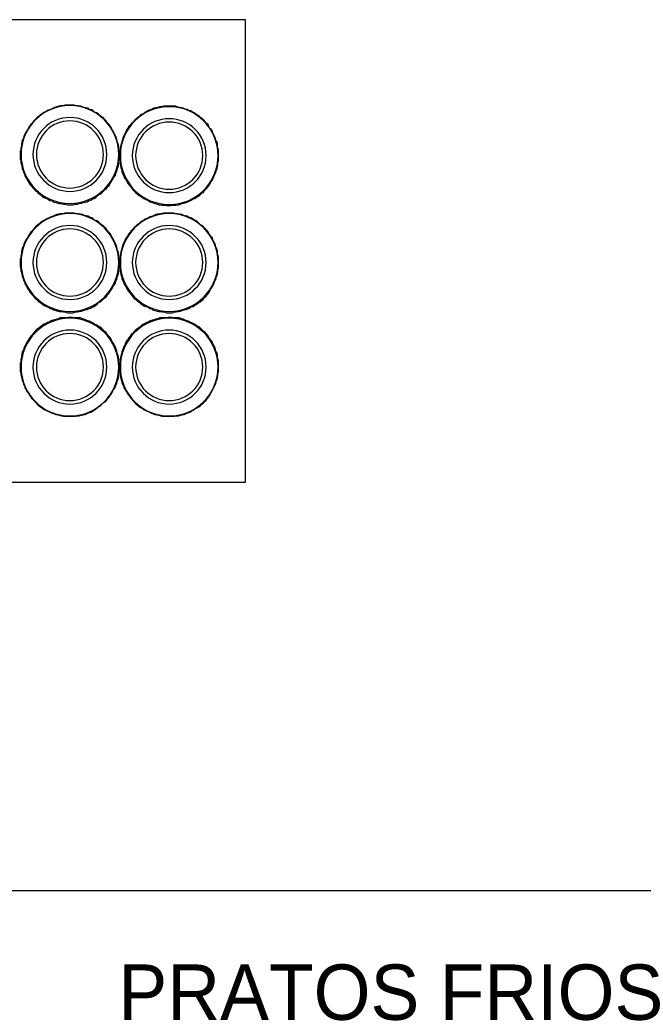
# Model space of a CAD drawing. Header units: millimetres. Extents: x 335 to 739279, y -1 to 84.
# Tile 136 of 244: x 389.5 to 391.65, y 30.44 to 33.83. Entities that reach past the tile are written whole.
import ezdxf

# ---------------------------------------------------------------- set-up
doc = ezdxf.new("R2010")
doc.units = ezdxf.units.MM
doc.header["$MEASUREMENT"] = 0
doc.styles.add('CenturyGothic', font='GOTHIC.TTF')

msp = doc.modelspace()

# ---------------------------------------------------------------- linework, layer by layer
at = {"color": 7}
for p, q in [((390.2808, 33.8269), (389.0868, 33.8269)), ((390.2808, 32.2349), (390.2808, 33.8269)), ((389.0868, 32.2349), (390.2808, 32.2349))]:
    msp.add_line(p, q, dxfattribs=at)
at = {"color": 7, "linetype": 'Continuous'}
msp.add_line((394.4298, 30.8279), (380.5038, 30.8279), dxfattribs=at)
for points in [[(389.8458, 33.3629), (389.8458, 33.3699), (389.8458, 33.3749), (389.8448, 33.3819), (389.8448, 33.3889), (389.8428, 33.3949), (389.8408, 33.4019), (389.8388, 33.4069), (389.8378, 33.4149), (389.8348, 33.4219), (389.8328, 33.4269), (389.8298, 33.4339), (389.8268, 33.4389), (389.8228, 33.4469), (389.8188, 33.4529), (389.8168, 33.4579), (389.8128, 33.4629), (389.8088, 33.4689), (389.8028, 33.4739), (389.8008, 33.4789), (389.7948, 33.4849), (389.7898, 33.4899), (389.7848, 33.4929), (389.7788, 33.4969), (389.7738, 33.5019), (389.7688, 33.5059), (389.7608, 33.5089), (389.7558, 33.5129), (389.7508, 33.5169), (389.7438, 33.5179), (389.7388, 33.5219), (389.7318, 33.5229), (389.7238, 33.5249), (389.7188, 33.5269), (389.7118, 33.5289), (389.7058, 33.5299), (389.6978, 33.5299), (389.6908, 33.5329), (389.6838, 33.5329), (389.6788, 33.5329), (389.6708, 33.5329), (389.6638, 33.5329), (389.6578, 33.5329), (389.6498, 33.5299), (389.6428, 33.5299), (389.6378, 33.5289), (389.6308, 33.5269), (389.6228, 33.5249), (389.6178, 33.5219), (389.6108, 33.5189), (389.6038, 33.5169), (389.5988, 33.5139), (389.5938, 33.5109), (389.5858, 33.5069), (389.5798, 33.5029), (389.5748, 33.5009), (389.5698, 33.4949), (389.5638, 33.4909), (389.5588, 33.4859), (389.5548, 33.4819), (389.5488, 33.4769), (389.5468, 33.4709), (389.5408, 33.4659), (389.5368, 33.4609), (389.5328, 33.4549), (389.5308, 33.4489), (389.5268, 33.4429), (389.5228, 33.4379), (389.5198, 33.4309), (389.5168, 33.4259), (389.5158, 33.4179), (389.5118, 33.4109), (389.5108, 33.4059), (389.5088, 33.3989), (389.5088, 33.3909), (389.5068, 33.3849), (389.5068, 33.3789), (389.5048, 33.3739), (389.5048, 33.3659), (389.5048, 33.3629)], [(390.1878, 33.3589), (390.1878, 33.3659), (390.1878, 33.3739), (390.1878, 33.3789), (390.1848, 33.3849), (390.1838, 33.3909), (390.1838, 33.3989), (390.1828, 33.4059), (390.1788, 33.4109), (390.1768, 33.4179), (390.1748, 33.4229), (390.1718, 33.4309), (390.1678, 33.4369), (390.1668, 33.4429), (390.1628, 33.4489), (390.1568, 33.4539), (390.1538, 33.4589), (390.1518, 33.4659), (390.1458, 33.4699), (390.1418, 33.4749), (390.1368, 33.4809), (390.1318, 33.4859), (390.1258, 33.4899), (390.1208, 33.4949), (390.1158, 33.4979), (390.1098, 33.5019), (390.1048, 33.5059), (390.0978, 33.5089), (390.0928, 33.5129), (390.0848, 33.5139), (390.0798, 33.5179), (390.0728, 33.5189), (390.0658, 33.5219), (390.0608, 33.5229), (390.0528, 33.5249), (390.0458, 33.5269), (390.0398, 33.5289), (390.0338, 33.5289), (390.0258, 33.5289), (390.0198, 33.5289), (390.0128, 33.5289), (390.0048, 33.5289), (389.9978, 33.5289), (389.9918, 33.5269), (389.9858, 33.5269), (389.9778, 33.5249), (389.9718, 33.5229), (389.9648, 33.5219), (389.9598, 33.5189), (389.9528, 33.5169), (389.9468, 33.5139), (389.9408, 33.5109), (389.9348, 33.5069), (389.9288, 33.5029), (389.9228, 33.5009), (389.9178, 33.4969), (389.9128, 33.4929), (389.9068, 33.4869), (389.9018, 33.4849), (389.8968, 33.4789), (389.8928, 33.4739), (389.8868, 33.4689), (389.8828, 33.4629), (389.8778, 33.4579), (389.8748, 33.4529), (389.8708, 33.4469), (389.8668, 33.4389), (389.8648, 33.4339), (389.8618, 33.4269), (389.8588, 33.4219), (389.8568, 33.4149), (389.8548, 33.4069), (389.8538, 33.4019), (389.8508, 33.3949), (389.8498, 33.3889), (389.8488, 33.3819), (389.8488, 33.3759), (389.8458, 33.3699), (389.8458, 33.3629), (389.8458, 33.3589)], [(389.5048, 33.3629), (389.5048, 33.3549), (389.5048, 33.3479), (389.5068, 33.3419), (389.5068, 33.3339), (389.5088, 33.3279), (389.5108, 33.3219), (389.5118, 33.3149), (389.5148, 33.3069), (389.5158, 33.3019), (389.5198, 33.2949), (389.5208, 33.2899), (389.5248, 33.2829), (389.5278, 33.2779), (389.5318, 33.2699), (389.5358, 33.2639), (389.5388, 33.2589), (389.5438, 33.2539), (389.5478, 33.2479), (389.5528, 33.2429), (389.5568, 33.2379), (389.5618, 33.2349), (389.5668, 33.2299), (389.5718, 33.2259), (389.5778, 33.2219), (389.5828, 33.2159), (389.5898, 33.2139), (389.5948, 33.2109), (389.6018, 33.2079), (389.6068, 33.2039), (389.6148, 33.2029), (389.6198, 33.1989), (389.6268, 33.1979), (389.6338, 33.1949), (389.6388, 33.1939), (389.6468, 33.1939), (389.6538, 33.1919), (389.6598, 33.1919), (389.6678, 33.1899), (389.6748, 33.1899), (389.6798, 33.1899), (389.6868, 33.1899), (389.6948, 33.1919), (389.7018, 33.1919), (389.7078, 33.1939), (389.7158, 33.1949), (389.7218, 33.1979), (389.7278, 33.1989), (389.7348, 33.1999), (389.7398, 33.2029), (389.7478, 33.2059), (389.7538, 33.2099), (389.7588, 33.2109), (389.7648, 33.2149), (389.7698, 33.2189), (389.7748, 33.2239), (389.7808, 33.2269), (389.7858, 33.2309), (389.7908, 33.2359), (389.7968, 33.2419), (389.8018, 33.2459), (389.8058, 33.2509), (389.8108, 33.2559), (389.8138, 33.2619), (389.8178, 33.2679), (389.8218, 33.2739), (389.8248, 33.2789), (389.8288, 33.2859), (389.8328, 33.2909), (389.8338, 33.2989), (389.8378, 33.3039), (389.8388, 33.3109), (389.8408, 33.3179), (389.8428, 33.3229), (389.8448, 33.3309), (389.8448, 33.3379), (389.8458, 33.3439), (389.8458, 33.3519), (389.8458, 33.3589), (389.8458, 33.3629)], [(389.8458, 33.3589), (389.8458, 33.3519), (389.8488, 33.3439), (389.8488, 33.3379), (389.8488, 33.3309), (389.8498, 33.3259), (389.8508, 33.3179), (389.8538, 33.3109), (389.8548, 33.3039), (389.8568, 33.2989), (389.8608, 33.2909), (389.8618, 33.2859), (389.8658, 33.2789), (389.8698, 33.2739), (389.8728, 33.2679), (389.8768, 33.2619), (389.8808, 33.2559), (389.8858, 33.2509), (389.8888, 33.2459), (389.8938, 33.2399), (389.8988, 33.2359), (389.9028, 33.2309), (389.9088, 33.2259), (389.9138, 33.2219), (389.9188, 33.2189), (389.9258, 33.2149), (389.9308, 33.2109), (389.9368, 33.2079), (389.9448, 33.2039), (389.9498, 33.1999), (389.9568, 33.1989), (389.9608, 33.1979), (389.9678, 33.1939), (389.9758, 33.1919), (389.9818, 33.1899), (389.9878, 33.1899), (389.9938, 33.1879), (390.0018, 33.1879), (390.0088, 33.1869), (390.0158, 33.1869), (390.0238, 33.1869), (390.0288, 33.1879), (390.0358, 33.1879), (390.0418, 33.1879), (390.0498, 33.1899), (390.0568, 33.1919), (390.0618, 33.1939), (390.0688, 33.1949), (390.0768, 33.1979), (390.0818, 33.1999), (390.0888, 33.2029), (390.0938, 33.2059), (390.1008, 33.2099), (390.1058, 33.2109), (390.1118, 33.2159), (390.1198, 33.2199), (390.1248, 33.2239), (390.1298, 33.2299), (390.1358, 33.2319), (390.1378, 33.2379), (390.1438, 33.2429), (390.1488, 33.2479), (390.1528, 33.2539), (390.1568, 33.2589), (390.1588, 33.2639), (390.1628, 33.2699), (390.1668, 33.2749), (390.1688, 33.2829), (390.1728, 33.2879), (390.1748, 33.2949), (390.1788, 33.2999), (390.1798, 33.3069), (390.1828, 33.3149), (390.1838, 33.3219), (390.1848, 33.3269), (390.1848, 33.3339), (390.1878, 33.3419), (390.1878, 33.3479), (390.1878, 33.3549), (390.1878, 33.3589)], [(389.8458, 32.9909), (389.8458, 32.9969), (389.8458, 33.0029), (389.8448, 33.0089), (389.8448, 33.0169), (389.8428, 33.0239), (389.8408, 33.0309), (389.8388, 33.0359), (389.8378, 33.0439), (389.8348, 33.0509), (389.8328, 33.0559), (389.8298, 33.0629), (389.8268, 33.0679), (389.8228, 33.0759), (389.8188, 33.0809), (389.8168, 33.0869), (389.8128, 33.0919), (389.8088, 33.0969), (389.8028, 33.1029), (389.8008, 33.1079), (389.7948, 33.1129), (389.7898, 33.1189), (389.7848, 33.1209), (389.7788, 33.1249), (389.7738, 33.1309), (389.7688, 33.1349), (389.7608, 33.1369), (389.7558, 33.1409), (389.7508, 33.1449), (389.7438, 33.1469), (389.7388, 33.1509), (389.7318, 33.1519), (389.7238, 33.1529), (389.7188, 33.1559), (389.7118, 33.1569), (389.7058, 33.1589), (389.6978, 33.1589), (389.6908, 33.1609), (389.6838, 33.1609), (389.6788, 33.1609), (389.6708, 33.1609), (389.6638, 33.1609), (389.6578, 33.1609), (389.6498, 33.1589), (389.6428, 33.1589), (389.6378, 33.1569), (389.6308, 33.1559), (389.6228, 33.1529), (389.6178, 33.1509), (389.6108, 33.1479), (389.6038, 33.1449), (389.5988, 33.1429), (389.5938, 33.1399), (389.5858, 33.1359), (389.5798, 33.1319), (389.5748, 33.1289), (389.5698, 33.1239), (389.5638, 33.1199), (389.5588, 33.1149), (389.5548, 33.1109), (389.5488, 33.1049), (389.5468, 33.0999), (389.5408, 33.0949), (389.5368, 33.0889), (389.5328, 33.0839), (389.5308, 33.0769), (389.5268, 33.0719), (389.5228, 33.0669), (389.5198, 33.0599), (389.5168, 33.0549), (389.5158, 33.0469), (389.5118, 33.0399), (389.5108, 33.0349), (389.5088, 33.0279), (389.5088, 33.0199), (389.5068, 33.0129), (389.5068, 33.0069), (389.5048, 33.0009), (389.5048, 32.9929), (389.5048, 32.9909)], [(390.1878, 32.9909), (390.1878, 32.9969), (390.1878, 33.0029), (390.1878, 33.0089), (390.1848, 33.0169), (390.1838, 33.0239), (390.1838, 33.0309), (390.1828, 33.0359), (390.1788, 33.0439), (390.1768, 33.0509), (390.1748, 33.0559), (390.1718, 33.0629), (390.1678, 33.0679), (390.1668, 33.0759), (390.1628, 33.0809), (390.1568, 33.0869), (390.1538, 33.0919), (390.1518, 33.0969), (390.1458, 33.1029), (390.1418, 33.1079), (390.1368, 33.1129), (390.1318, 33.1189), (390.1258, 33.1209), (390.1208, 33.1249), (390.1158, 33.1309), (390.1098, 33.1349), (390.1048, 33.1369), (390.0978, 33.1409), (390.0928, 33.1449), (390.0848, 33.1469), (390.0798, 33.1509), (390.0728, 33.1519), (390.0658, 33.1529), (390.0608, 33.1559), (390.0528, 33.1569), (390.0458, 33.1589), (390.0398, 33.1589), (390.0338, 33.1609), (390.0258, 33.1609), (390.0198, 33.1609), (390.0128, 33.1609), (390.0048, 33.1609), (389.9978, 33.1609), (389.9918, 33.1589), (389.9858, 33.1589), (389.9778, 33.1569), (389.9718, 33.1559), (389.9648, 33.1529), (389.9598, 33.1509), (389.9528, 33.1479), (389.9468, 33.1449), (389.9408, 33.1429), (389.9348, 33.1399), (389.9288, 33.1359), (389.9228, 33.1319), (389.9178, 33.1289), (389.9128, 33.1239), (389.9068, 33.1199), (389.9018, 33.1149), (389.8968, 33.1109), (389.8928, 33.1049), (389.8868, 33.0999), (389.8828, 33.0949), (389.8778, 33.0889), (389.8748, 33.0839), (389.8708, 33.0769), (389.8668, 33.0719), (389.8648, 33.0669), (389.8618, 33.0599), (389.8588, 33.0549), (389.8568, 33.0469), (389.8548, 33.0399), (389.8538, 33.0349), (389.8508, 33.0279), (389.8498, 33.0199), (389.8488, 33.0129), (389.8488, 33.0069), (389.8458, 33.0009), (389.8458, 32.9929), (389.8458, 32.9909)], [(389.5048, 32.9909), (389.5048, 32.9829), (389.5048, 32.9769), (389.5068, 32.9699), (389.5068, 32.9619), (389.5088, 32.9569), (389.5108, 32.9499), (389.5118, 32.9439), (389.5148, 32.9359), (389.5158, 32.9299), (389.5198, 32.9239), (389.5208, 32.9179), (389.5248, 32.9119), (389.5278, 32.9059), (389.5318, 32.8979), (389.5358, 32.8929), (389.5388, 32.8879), (389.5438, 32.8819), (389.5478, 32.8769), (389.5528, 32.8719), (389.5568, 32.8659), (389.5618, 32.8639), (389.5668, 32.8579), (389.5718, 32.8539), (389.5778, 32.8499), (389.5828, 32.8449), (389.5898, 32.8419), (389.5948, 32.8399), (389.6018, 32.8369), (389.6068, 32.8329), (389.6148, 32.8319), (389.6198, 32.8279), (389.6268, 32.8259), (389.6338, 32.8239), (389.6388, 32.8219), (389.6468, 32.8219), (389.6538, 32.8209), (389.6598, 32.8209), (389.6678, 32.8179), (389.6748, 32.8179), (389.6798, 32.8179), (389.6868, 32.8179), (389.6948, 32.8209), (389.7018, 32.8209), (389.7078, 32.8219), (389.7158, 32.8239), (389.7218, 32.8259), (389.7278, 32.8279), (389.7348, 32.8289), (389.7398, 32.8319), (389.7478, 32.8339), (389.7538, 32.8379), (389.7588, 32.8399), (389.7648, 32.8439), (389.7698, 32.8479), (389.7748, 32.8529), (389.7808, 32.8559), (389.7858, 32.8599), (389.7908, 32.8649), (389.7968, 32.8699), (389.8018, 32.8739), (389.8058, 32.8799), (389.8108, 32.8849), (389.8138, 32.8899), (389.8178, 32.8969), (389.8218, 32.9019), (389.8248, 32.9079), (389.8288, 32.9139), (389.8328, 32.9199), (389.8338, 32.9279), (389.8378, 32.9329), (389.8388, 32.9399), (389.8408, 32.9459), (389.8428, 32.9519), (389.8448, 32.9599), (389.8448, 32.9659), (389.8458, 32.9729), (389.8458, 32.9809), (389.8458, 32.9869), (389.8458, 32.9909)], [(389.8458, 32.9909), (389.8458, 32.9829), (389.8488, 32.9769), (389.8488, 32.9699), (389.8488, 32.9619), (389.8498, 32.9569), (389.8508, 32.9499), (389.8538, 32.9439), (389.8548, 32.9359), (389.8568, 32.9299), (389.8608, 32.9239), (389.8618, 32.9179), (389.8658, 32.9119), (389.8698, 32.9059), (389.8728, 32.8979), (389.8768, 32.8929), (389.8808, 32.8879), (389.8858, 32.8819), (389.8888, 32.8769), (389.8938, 32.8719), (389.8988, 32.8659), (389.9028, 32.8639), (389.9088, 32.8579), (389.9138, 32.8539), (389.9188, 32.8499), (389.9258, 32.8449), (389.9308, 32.8419), (389.9368, 32.8399), (389.9448, 32.8369), (389.9498, 32.8329), (389.9568, 32.8319), (389.9608, 32.8279), (389.9678, 32.8259), (389.9758, 32.8239), (389.9818, 32.8219), (389.9878, 32.8219), (389.9938, 32.8209), (390.0018, 32.8209), (390.0088, 32.8179), (390.0158, 32.8179), (390.0238, 32.8179), (390.0288, 32.8179), (390.0358, 32.8209), (390.0418, 32.8209), (390.0498, 32.8219), (390.0568, 32.8239), (390.0618, 32.8259), (390.0688, 32.8279), (390.0768, 32.8289), (390.0818, 32.8319), (390.0888, 32.8339), (390.0938, 32.8379), (390.1008, 32.8399), (390.1058, 32.8439), (390.1118, 32.8479), (390.1198, 32.8529), (390.1248, 32.8559), (390.1298, 32.8599), (390.1358, 32.8649), (390.1378, 32.8699), (390.1438, 32.8739), (390.1488, 32.8799), (390.1528, 32.8849), (390.1568, 32.8899), (390.1588, 32.8969), (390.1628, 32.9019), (390.1668, 32.9079), (390.1688, 32.9139), (390.1728, 32.9199), (390.1748, 32.9279), (390.1788, 32.9329), (390.1798, 32.9399), (390.1828, 32.9459), (390.1838, 32.9519), (390.1848, 32.9599), (390.1848, 32.9659), (390.1878, 32.9729), (390.1878, 32.9809), (390.1878, 32.9869), (390.1878, 32.9909)], [(389.8458, 32.6309), (389.8458, 32.6379), (389.8458, 32.6459), (389.8448, 32.6529), (389.8448, 32.6589), (389.8428, 32.6649), (389.8408, 32.6729), (389.8388, 32.6789), (389.8378, 32.6859), (389.8348, 32.6909), (389.8328, 32.6989), (389.8298, 32.7049), (389.8268, 32.7109), (389.8228, 32.7169), (389.8188, 32.7219), (389.8168, 32.7289), (389.8128, 32.7339), (389.8088, 32.7389), (389.8028, 32.7449), (389.8008, 32.7499), (389.7948, 32.7539), (389.7898, 32.7589), (389.7848, 32.7649), (389.7788, 32.7689), (389.7738, 32.7709), (389.7688, 32.7749), (389.7608, 32.7789), (389.7558, 32.7819), (389.7508, 32.7849), (389.7438, 32.7889), (389.7388, 32.7899), (389.7318, 32.7919), (389.7238, 32.7959), (389.7188, 32.7969), (389.7118, 32.7999), (389.7058, 32.7999), (389.6978, 32.8009), (389.6908, 32.8009), (389.6838, 32.8019), (389.6788, 32.8019), (389.6708, 32.8019), (389.6638, 32.8009), (389.6578, 32.8009), (389.6498, 32.8009), (389.6428, 32.7999), (389.6378, 32.7969), (389.6308, 32.7959), (389.6228, 32.7939), (389.6178, 32.7919), (389.6108, 32.7899), (389.6038, 32.7859), (389.5988, 32.7839), (389.5938, 32.7809), (389.5858, 32.7789), (389.5798, 32.7739), (389.5748, 32.7699), (389.5698, 32.7659), (389.5638, 32.7609), (389.5588, 32.7579), (389.5548, 32.7529), (389.5488, 32.7469), (389.5468, 32.7429), (389.5408, 32.7379), (389.5368, 32.7309), (389.5328, 32.7259), (389.5308, 32.7209), (389.5268, 32.7149), (389.5228, 32.7069), (389.5198, 32.7019), (389.5168, 32.6949), (389.5158, 32.6899), (389.5118, 32.6829), (389.5108, 32.6749), (389.5088, 32.6689), (389.5088, 32.6629), (389.5068, 32.6569), (389.5068, 32.6489), (389.5048, 32.6419), (389.5048, 32.6349), (389.5048, 32.6309)], [(390.1878, 32.6309), (390.1878, 32.6379), (390.1878, 32.6459), (390.1878, 32.6529), (390.1848, 32.6589), (390.1838, 32.6649), (390.1838, 32.6729), (390.1828, 32.6789), (390.1788, 32.6859), (390.1768, 32.6909), (390.1748, 32.6989), (390.1718, 32.7049), (390.1678, 32.7109), (390.1668, 32.7169), (390.1628, 32.7219), (390.1568, 32.7289), (390.1538, 32.7339), (390.1518, 32.7389), (390.1458, 32.7449), (390.1418, 32.7499), (390.1368, 32.7539), (390.1318, 32.7589), (390.1258, 32.7649), (390.1208, 32.7689), (390.1158, 32.7709), (390.1098, 32.7749), (390.1048, 32.7789), (390.0978, 32.7819), (390.0928, 32.7849), (390.0848, 32.7889), (390.0798, 32.7899), (390.0728, 32.7919), (390.0658, 32.7959), (390.0608, 32.7969), (390.0528, 32.7999), (390.0458, 32.7999), (390.0398, 32.8009), (390.0338, 32.8009), (390.0258, 32.8019), (390.0198, 32.8019), (390.0128, 32.8019), (390.0048, 32.8009), (389.9978, 32.8009), (389.9918, 32.8009), (389.9858, 32.7999), (389.9778, 32.7969), (389.9718, 32.7959), (389.9648, 32.7939), (389.9598, 32.7919), (389.9528, 32.7899), (389.9468, 32.7859), (389.9408, 32.7839), (389.9348, 32.7809), (389.9288, 32.7789), (389.9228, 32.7739), (389.9178, 32.7699), (389.9128, 32.7659), (389.9068, 32.7609), (389.9018, 32.7579), (389.8968, 32.7529), (389.8928, 32.7469), (389.8868, 32.7429), (389.8828, 32.7379), (389.8778, 32.7309), (389.8748, 32.7259), (389.8708, 32.7209), (389.8668, 32.7149), (389.8648, 32.7069), (389.8618, 32.7019), (389.8588, 32.6949), (389.8568, 32.6899), (389.8548, 32.6829), (389.8538, 32.6749), (389.8508, 32.6689), (389.8498, 32.6629), (389.8488, 32.6569), (389.8488, 32.6489), (389.8458, 32.6419), (389.8458, 32.6349), (389.8458, 32.6309)], [(389.5048, 32.6309), (389.5048, 32.6249), (389.5048, 32.6169), (389.5068, 32.6109), (389.5068, 32.6049), (389.5088, 32.5979), (389.5108, 32.5899), (389.5118, 32.5849), (389.5148, 32.5789), (389.5158, 32.5719), (389.5198, 32.5669), (389.5208, 32.5589), (389.5248, 32.5539), (389.5278, 32.5469), (389.5318, 32.5419), (389.5358, 32.5359), (389.5388, 32.5309), (389.5438, 32.5239), (389.5478, 32.5199), (389.5528, 32.5149), (389.5568, 32.5099), (389.5618, 32.5039), (389.5668, 32.4999), (389.5718, 32.4949), (389.5778, 32.4919), (389.5828, 32.4879), (389.5898, 32.4839), (389.5948, 32.4819), (389.6018, 32.4779), (389.6068, 32.4759), (389.6148, 32.4719), (389.6198, 32.4709), (389.6268, 32.4679), (389.6338, 32.4669), (389.6388, 32.4659), (389.6468, 32.4629), (389.6538, 32.4619), (389.6598, 32.4619), (389.6678, 32.4619), (389.6748, 32.4619), (389.6798, 32.4619), (389.6868, 32.4619), (389.6948, 32.4619), (389.7018, 32.4629), (389.7078, 32.4629), (389.7158, 32.4659), (389.7218, 32.4669), (389.7278, 32.4679), (389.7348, 32.4709), (389.7398, 32.4739), (389.7478, 32.4759), (389.7538, 32.4789), (389.7588, 32.4829), (389.7648, 32.4869), (389.7698, 32.4899), (389.7748, 32.4939), (389.7808, 32.4979), (389.7858, 32.5029), (389.7908, 32.5079), (389.7968, 32.5109), (389.8018, 32.5159), (389.8058, 32.5219), (389.8108, 32.5269), (389.8138, 32.5319), (389.8178, 32.5379), (389.8218, 32.5429), (389.8248, 32.5509), (389.8288, 32.5559), (389.8328, 32.5629), (389.8338, 32.5679), (389.8378, 32.5749), (389.8388, 32.5819), (389.8408, 32.5869), (389.8428, 32.5939), (389.8448, 32.6009), (389.8448, 32.6089), (389.8458, 32.6139), (389.8458, 32.6209), (389.8458, 32.6269), (389.8458, 32.6309)], [(389.8458, 32.6309), (389.8458, 32.6249), (389.8488, 32.6169), (389.8488, 32.6109), (389.8488, 32.6049), (389.8498, 32.5979), (389.8508, 32.5899), (389.8538, 32.5849), (389.8548, 32.5789), (389.8568, 32.5719), (389.8608, 32.5669), (389.8618, 32.5589), (389.8658, 32.5539), (389.8698, 32.5469), (389.8728, 32.5419), (389.8768, 32.5359), (389.8808, 32.5309), (389.8858, 32.5239), (389.8888, 32.5199), (389.8938, 32.5149), (389.8988, 32.5099), (389.9028, 32.5039), (389.9088, 32.4999), (389.9138, 32.4949), (389.9188, 32.4919), (389.9258, 32.4879), (389.9308, 32.4839), (389.9368, 32.4819), (389.9448, 32.4779), (389.9498, 32.4759), (389.9568, 32.4719), (389.9608, 32.4709), (389.9678, 32.4679), (389.9758, 32.4669), (389.9818, 32.4659), (389.9878, 32.4629), (389.9938, 32.4619), (390.0018, 32.4619), (390.0088, 32.4619), (390.0158, 32.4619), (390.0238, 32.4619), (390.0288, 32.4619), (390.0358, 32.4619), (390.0418, 32.4629), (390.0498, 32.4629), (390.0568, 32.4659), (390.0618, 32.4669), (390.0688, 32.4679), (390.0768, 32.4709), (390.0818, 32.4739), (390.0888, 32.4759), (390.0938, 32.4789), (390.1008, 32.4829), (390.1058, 32.4869), (390.1118, 32.4899), (390.1198, 32.4939), (390.1248, 32.4979), (390.1298, 32.5029), (390.1358, 32.5079), (390.1378, 32.5109), (390.1438, 32.5159), (390.1488, 32.5219), (390.1528, 32.5269), (390.1568, 32.5319), (390.1588, 32.5379), (390.1628, 32.5429), (390.1668, 32.5509), (390.1688, 32.5559), (390.1728, 32.5629), (390.1748, 32.5679), (390.1788, 32.5749), (390.1798, 32.5819), (390.1828, 32.5869), (390.1838, 32.5939), (390.1848, 32.6009), (390.1848, 32.6089), (390.1878, 32.6139), (390.1878, 32.6209), (390.1878, 32.6269), (390.1878, 32.6309)]]:
    msp.add_lwpolyline(points, dxfattribs=at)
for centre, radius, start, end in [((389.6758, 33.3629), 0.1683, 0, 180), ((390.0178, 33.3589), 0.1683, 0, 180), ((389.6758, 33.3629), 0.1272, 0, 180), ((389.6758, 33.3629), 0.1155, 0, 180), ((390.0178, 33.3589), 0.1272, 0, 180), ((390.0178, 33.3589), 0.1155, 0, 180), ((389.6758, 33.3629), 0.1683, 180, 0), ((389.6758, 33.3629), 0.1272, 180, 0), ((389.6758, 33.3629), 0.1155, 180, 0), ((390.0178, 33.3589), 0.1683, 180, 0), ((390.0178, 33.3589), 0.1272, 180, 0), ((390.0178, 33.3589), 0.1155, 180, 0), ((389.6758, 32.9909), 0.1683, 0, 180), ((390.0178, 32.9909), 0.1683, 0, 180), ((389.6758, 32.9909), 0.1272, 0, 180), ((389.6758, 32.9909), 0.1155, 0, 180), ((390.0178, 32.9909), 0.1272, 0, 180), ((390.0178, 32.9909), 0.1155, 0, 180), ((389.6758, 32.9909), 0.1683, 180, 0), ((389.6758, 32.9909), 0.1272, 180, 0), ((389.6758, 32.9909), 0.1155, 180, 0), ((390.0178, 32.9909), 0.1683, 180, 0), ((390.0178, 32.9909), 0.1272, 180, 0), ((390.0178, 32.9909), 0.1155, 180, 0), ((389.6758, 32.6309), 0.1683, 0, 180), ((390.0178, 32.6309), 0.1683, 0, 180), ((389.6758, 32.6309), 0.1272, 0, 180), ((390.0178, 32.6309), 0.1272, 0, 180), ((389.6758, 32.6309), 0.1155, 0, 180), ((390.0178, 32.6309), 0.1155, 0, 180), ((389.6758, 32.6309), 0.1683, 180, 0), ((389.6758, 32.6309), 0.1272, 180, 0), ((389.6758, 32.6309), 0.1155, 180, 0), ((390.0178, 32.6309), 0.1683, 180, 0), ((390.0178, 32.6309), 0.1272, 180, 0), ((390.0178, 32.6309), 0.1155, 180, 0)]:
    msp.add_arc(centre, radius, start, end, dxfattribs=at)

# ---------------------------------------------------------------- texts
at = {"color": 7, "insert": (389.8428, 30.3808), "char_height": 0.190662, "width": 3.979691, "attachment_point": 7, "line_spacing_factor": 0.798, "style": 'CenturyGothic'}
msp.add_mtext('PRATOS FRIOS', dxfattribs=at)

doc.saveas('drawing.dxf')
